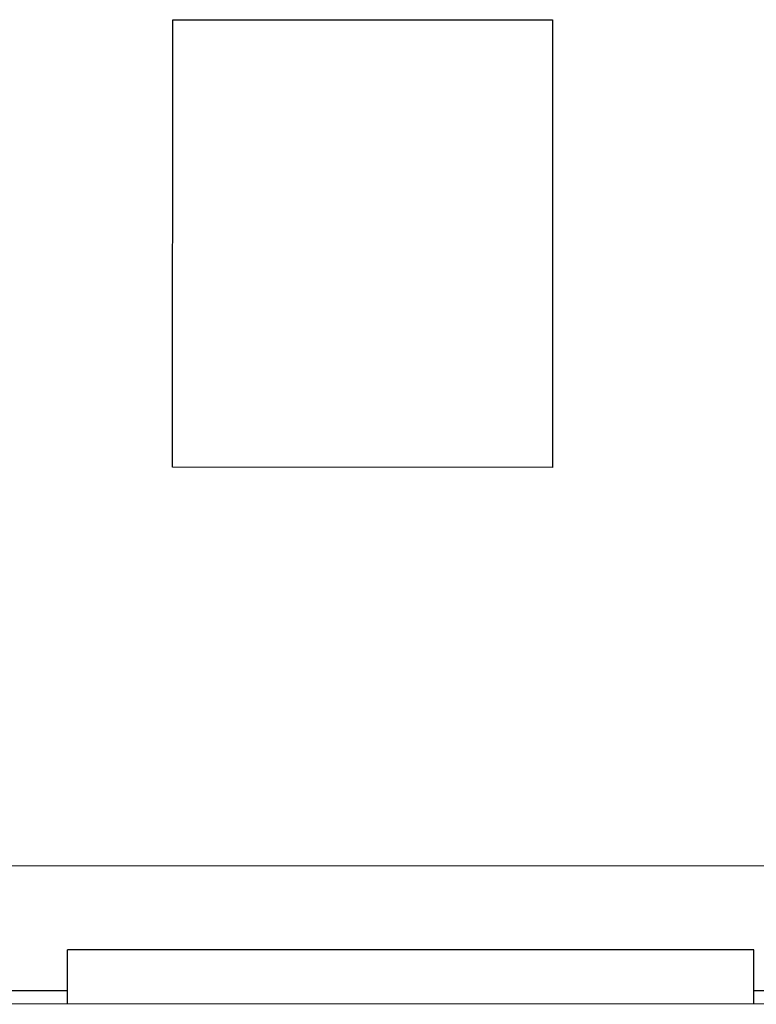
# Model space of a CAD drawing. Header units: inches. Extents: x -29 to 164, y -51 to 83.
# Tile 95 of 164: x 146.46 to 151.89, y -8.75 to -1.49. Entities that reach past the tile are written whole.
import ezdxf

# ---------------------------------------------------------------- set-up
doc = ezdxf.new("R2010")
doc.units = ezdxf.units.IN
doc.header["$LTSCALE"] = 1.21
doc.header["$MEASUREMENT"] = 0
doc.layers.get('0').update_dxf_attribs({"linetype": 'CONTINUOUS'})

msp = doc.modelspace()

# ---------------------------------------------------------------- linework, layer by layer
at = {"color": 7, "linetype": 'Continuous'}
for p, q in [((147.5886, -4.7869), (147.5893, -1.4869)), ((147.5893, -1.4869), (150.3893, -1.4875)), ((150.3893, -1.4875), (150.3886, -4.7875)), ((150.3886, -4.7875), (147.5886, -4.7869)), ((132.6042, -7.7209), (161.5042, -7.7269)), ((146.8126, -8.7439), (146.8127, -8.3439)), ((151.8727, -8.3449), (146.8127, -8.3439)), ((151.8726, -8.7449), (151.8727, -8.3449)), ((141.2226, -8.6427), (146.8126, -8.6439)), ((151.8726, -8.6449), (157.2626, -8.6461)), ((157.1626, -8.746), (141.3226, -8.7427))]:
    msp.add_line(p, q, dxfattribs=at)

doc.saveas('drawing.dxf')
